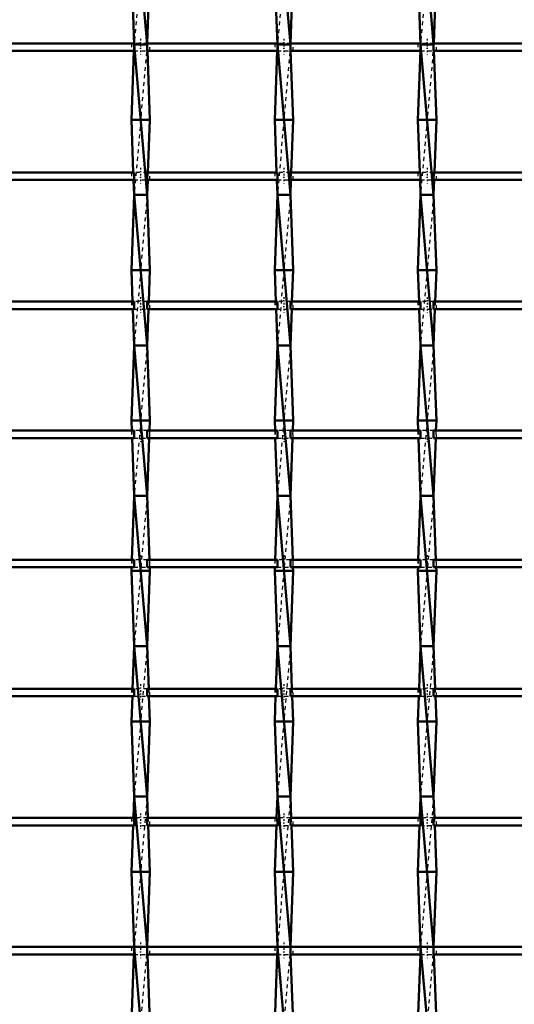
# Model space of a CAD drawing. Header units: millimetres. Extents: x -796 to 551, y -500 to 878.
# Tile 6 of 21: x -318 to -186, y -117 to 145. Entities that reach past the tile are written whole.
import ezdxf

# ---------------------------------------------------------------- set-up
doc = ezdxf.new("R2010")
doc.units = ezdxf.units.MM
doc.linetypes.add('Center', pattern=[1.5, 0.45, -0.5, 0.05, -0.5])
doc.linetypes.add('Dashed', pattern=[2, 1, -1])
for name, color, linetype, lineweight in [('AM_0', 7, 'Continuous', 50), ('AM_7', 7, 'Center', 25), ('AM_9', 6, 'Dashed', 25)]:
    doc.layers.add(name, color=color, linetype=linetype, lineweight=lineweight)

# ---------------------------------------------------------------- blocks, each defined once
blk = doc.blocks.new('7_hjg0mv59fyhx2bdtm4tsp8flm________0_in_LSSP2303438211900100035010_4')
at = {"layer": 'AM_0'}
for p, q in [((-287.48, 178), (-284.02, 138)), ((-288.2, 158), (-287.48, 138)), ((-283.3, 158), (-284.01, 138.32)), ((-287.54, 136.32), (-288.2, 118)), ((-287.48, 138), (-284.02, 98)), ((-284.02, 138), (-287.48, 138)), ((-283.96, 136.32), (-283.3, 118)), ((-283.3, 118), (-288.2, 118)), ((-288.2, 118), (-287.7, 103.99)), ((-283.3, 118), (-283.8, 103.99)), ((-287.63, 101.99), (-287.48, 98)), ((-283.87, 101.99), (-284.02, 98)), ((-287.48, 98), (-288.2, 78)), ((-287.48, 98), (-284.02, 58)), ((-284.02, 98), (-287.48, 98)), ((-284.02, 98), (-283.3, 78)), ((-288.2, 78), (-287.9, 69.66)), ((-283.3, 78), (-288.2, 78)), ((-283.3, 78), (-283.6, 69.66)), ((-287.83, 67.66), (-287.48, 58)), ((-283.67, 67.66), (-284.02, 58)), ((-287.48, 58), (-288.2, 38)), ((-287.48, 58), (-284.02, 18)), ((-284.02, 58), (-287.48, 58)), ((-284.02, 58), (-283.3, 38)), ((-288.2, 38), (-288.1, 35.33)), ((-283.3, 38), (-288.2, 38)), ((-283.3, 38), (-283.4, 35.33)), ((-288.03, 33.33), (-287.48, 18)), ((-283.47, 33.33), (-284.02, 18)), ((-287.48, 18), (-288.09, 1)), ((-284.02, 18), (-287.48, 18)), ((-287.48, 18), (-284.02, -22)), ((-284.02, 18), (-283.41, 1)), ((-288.16, -1), (-288.2, -2)), ((-283.3, -2), (-288.2, -2)), ((-288.2, -2), (-287.48, -22)), ((-283.3, -2), (-284.02, -22)), ((-283.34, -1), (-283.3, -2)), ((-287.48, -22), (-287.89, -33.33)), ((-287.48, -22), (-284.02, -62)), ((-284.02, -22), (-287.48, -22)), ((-284.02, -22), (-283.61, -33.33)), ((-287.96, -35.33), (-288.2, -42)), ((-283.54, -35.33), (-283.3, -42)), ((-283.3, -42), (-288.2, -42)), ((-288.2, -42), (-287.48, -62)), ((-283.3, -42), (-284.02, -62)), ((-287.48, -62), (-287.69, -67.66)), ((-287.48, -62), (-284.02, -102)), ((-284.02, -62), (-287.48, -62)), ((-284.02, -62), (-283.81, -67.66)), ((-287.76, -69.66), (-288.2, -82)), ((-283.74, -69.66), (-283.3, -82)), ((-288.2, -82), (-287.48, -102)), ((-283.3, -82), (-288.2, -82)), ((-283.3, -82), (-284.02, -101.99)), ((-287.48, -102), (-284.02, -142)), ((-284.02, -102), (-287.48, -102)), ((-287.55, -103.99), (-288.2, -122)), ((-283.95, -103.99), (-283.3, -122))]:
    blk.add_line(p, q, dxfattribs=at)
at = {"layer": 'AM_9'}
for p, q in [((-284.02, 178), (-287.48, 138)), ((-287.48, 138), (-287.54, 136.32)), ((-284.02, 138), (-287.48, 98)), ((-284.01, 138.32), (-284.02, 138)), ((-284.02, 138), (-283.96, 136.32)), ((-287.7, 103.99), (-287.63, 101.99)), ((-283.8, 103.99), (-283.87, 101.99)), ((-284.02, 98), (-287.48, 58)), ((-287.9, 69.66), (-287.83, 67.66)), ((-283.6, 69.66), (-283.67, 67.66)), ((-284.02, 58), (-287.48, 18)), ((-288.1, 35.33), (-288.03, 33.33)), ((-283.4, 35.33), (-283.47, 33.33)), ((-284.02, 18), (-287.48, -22)), ((-288.09, 1), (-288.16, -1)), ((-283.41, 1), (-283.34, -1)), ((-284.02, -22), (-287.48, -62)), ((-287.89, -33.33), (-287.96, -35.33)), ((-283.61, -33.33), (-283.54, -35.33)), ((-284.02, -62), (-287.48, -102)), ((-287.69, -67.66), (-287.76, -69.66)), ((-283.81, -67.66), (-283.74, -69.66)), ((-287.48, -102), (-287.55, -103.99)), ((-284.02, -102), (-287.48, -142)), ((-284.02, -101.99), (-284.02, -102)), ((-284.02, -102), (-283.95, -103.99))]:
    blk.add_line(p, q, dxfattribs=at)
blk = doc.blocks.new('8_jmbh301me0bxsrqy3q9w01cdf________0_in_LSSP2303438211900100035010_4')
at = {"layer": 'AM_0'}
for p, q in [((-249.38, 178), (-245.92, 138)), ((-250.1, 158), (-249.38, 138)), ((-245.2, 158), (-245.91, 138.32)), ((-249.44, 136.32), (-250.1, 118)), ((-249.38, 138), (-245.92, 98)), ((-245.92, 138), (-249.38, 138)), ((-245.86, 136.32), (-245.2, 118)), ((-245.2, 118), (-250.1, 118)), ((-250.1, 118), (-249.6, 103.99)), ((-245.2, 118), (-245.7, 103.99)), ((-249.53, 101.99), (-249.38, 98)), ((-245.77, 101.99), (-245.92, 98)), ((-249.38, 98), (-250.1, 78)), ((-249.38, 98), (-245.92, 58)), ((-245.92, 98), (-249.38, 98)), ((-245.92, 98), (-245.2, 78)), ((-245.2, 78), (-250.1, 78)), ((-250.1, 78), (-249.8, 69.66)), ((-245.2, 78), (-245.5, 69.66)), ((-249.73, 67.66), (-249.38, 58)), ((-245.57, 67.66), (-245.92, 58)), ((-249.38, 58), (-250.1, 38)), ((-249.38, 58), (-245.92, 18)), ((-245.92, 58), (-249.38, 58)), ((-245.92, 58), (-245.2, 38)), ((-250.1, 38), (-250, 35.33)), ((-245.2, 38), (-250.1, 38)), ((-245.2, 38), (-245.3, 35.33)), ((-249.93, 33.33), (-249.38, 18)), ((-245.37, 33.33), (-245.92, 18)), ((-249.38, 18), (-249.99, 1)), ((-245.92, 18), (-249.38, 18)), ((-249.38, 18), (-245.92, -22)), ((-245.92, 18), (-245.31, 1)), ((-250.06, -1), (-250.1, -2)), ((-245.2, -2), (-250.1, -2)), ((-250.1, -2), (-249.38, -22)), ((-245.2, -2), (-245.92, -22)), ((-245.24, -1), (-245.2, -2)), ((-249.38, -22), (-249.79, -33.33)), ((-245.92, -22), (-249.38, -22)), ((-249.38, -22), (-245.92, -62)), ((-245.92, -22), (-245.51, -33.33)), ((-249.86, -35.33), (-250.1, -42)), ((-245.44, -35.33), (-245.2, -42)), ((-250.1, -42), (-249.38, -62)), ((-245.2, -42), (-250.1, -42)), ((-245.2, -42), (-245.92, -62)), ((-249.38, -62), (-249.59, -67.66)), ((-249.38, -62), (-245.92, -102)), ((-245.92, -62), (-249.38, -62)), ((-245.92, -62), (-245.71, -67.66)), ((-249.66, -69.66), (-250.1, -82)), ((-245.64, -69.66), (-245.2, -82)), ((-245.2, -82), (-250.1, -82)), ((-250.1, -82), (-249.38, -102)), ((-245.2, -82), (-245.92, -101.99)), ((-245.92, -102), (-249.38, -102)), ((-249.38, -102), (-245.92, -142)), ((-249.45, -103.99), (-250.1, -122)), ((-245.85, -103.99), (-245.2, -122))]:
    blk.add_line(p, q, dxfattribs=at)
at = {"layer": 'AM_9'}
for p, q in [((-245.92, 178), (-249.38, 138)), ((-249.38, 138), (-249.44, 136.32)), ((-245.92, 138), (-249.38, 98)), ((-245.91, 138.32), (-245.92, 138)), ((-245.92, 138), (-245.86, 136.32)), ((-249.6, 103.99), (-249.53, 101.99)), ((-245.7, 103.99), (-245.77, 101.99)), ((-245.92, 98), (-249.38, 58)), ((-249.8, 69.66), (-249.73, 67.66)), ((-245.5, 69.66), (-245.57, 67.66)), ((-245.92, 58), (-249.38, 18)), ((-250, 35.33), (-249.93, 33.33)), ((-245.3, 35.33), (-245.37, 33.33)), ((-245.92, 18), (-249.38, -22)), ((-249.99, 1), (-250.06, -1)), ((-245.31, 1), (-245.24, -1)), ((-245.92, -22), (-249.38, -62)), ((-249.79, -33.33), (-249.86, -35.33)), ((-245.51, -33.33), (-245.44, -35.33)), ((-245.92, -62), (-249.38, -102)), ((-249.59, -67.66), (-249.66, -69.66)), ((-245.71, -67.66), (-245.64, -69.66)), ((-249.38, -102), (-249.45, -103.99)), ((-245.92, -102), (-249.38, -142)), ((-245.92, -101.99), (-245.92, -102)), ((-245.92, -102), (-245.85, -103.99))]:
    blk.add_line(p, q, dxfattribs=at)
blk = doc.blocks.new('9_thc5e3vwb5a25jl9syxnbmw4b________0_in_LSSP2303438211900100035010_4')
at = {"layer": 'AM_0'}
for p, q in [((-211.28, 178), (-207.82, 138)), ((-212, 158), (-211.28, 138)), ((-207.1, 158), (-207.81, 138.32)), ((-211.34, 136.32), (-212, 118)), ((-207.82, 138), (-211.28, 138)), ((-211.28, 138), (-207.82, 98)), ((-207.76, 136.32), (-207.1, 118)), ((-207.1, 118), (-212, 118)), ((-212, 118), (-211.5, 103.99)), ((-207.1, 118), (-207.6, 103.99)), ((-211.43, 101.99), (-211.28, 98)), ((-207.67, 101.99), (-207.82, 98)), ((-211.28, 98), (-212, 78)), ((-211.28, 98), (-207.82, 58)), ((-207.82, 98), (-211.28, 98)), ((-207.82, 98), (-207.1, 78)), ((-207.1, 78), (-212, 78)), ((-212, 78), (-211.7, 69.66)), ((-207.1, 78), (-207.4, 69.66)), ((-211.63, 67.66), (-211.28, 58)), ((-207.47, 67.66), (-207.82, 58)), ((-211.28, 58), (-212, 38)), ((-211.28, 58), (-207.82, 18)), ((-207.82, 58), (-211.28, 58)), ((-207.82, 58), (-207.1, 38)), ((-207.1, 38), (-212, 38)), ((-212, 38), (-211.9, 35.33)), ((-207.1, 38), (-207.2, 35.33)), ((-211.83, 33.33), (-211.28, 18)), ((-207.27, 33.33), (-207.82, 18)), ((-211.28, 18), (-211.89, 1)), ((-207.82, 18), (-211.28, 18)), ((-211.28, 18), (-207.82, -22)), ((-207.82, 18), (-207.21, 1)), ((-211.96, -1), (-212, -2)), ((-207.1, -2), (-212, -2)), ((-212, -2), (-211.28, -22)), ((-207.1, -2), (-207.82, -22)), ((-207.14, -1), (-207.1, -2)), ((-211.28, -22), (-211.69, -33.33)), ((-207.82, -22), (-211.28, -22)), ((-211.28, -22), (-207.82, -62)), ((-207.82, -22), (-207.41, -33.33)), ((-211.76, -35.33), (-212, -42)), ((-207.34, -35.33), (-207.1, -42)), ((-212, -42), (-211.28, -62)), ((-207.1, -42), (-212, -42)), ((-207.1, -42), (-207.82, -62)), ((-211.28, -62), (-211.49, -67.66)), ((-211.28, -62), (-207.82, -102)), ((-207.82, -62), (-211.28, -62)), ((-207.82, -62), (-207.61, -67.66)), ((-211.56, -69.66), (-212, -82)), ((-207.54, -69.66), (-207.1, -82)), ((-207.1, -82), (-212, -82)), ((-212, -82), (-211.28, -102)), ((-207.1, -82), (-207.82, -101.99)), ((-207.82, -102), (-211.28, -102)), ((-211.28, -102), (-207.82, -142)), ((-211.35, -103.99), (-212, -122)), ((-207.75, -103.99), (-207.1, -122))]:
    blk.add_line(p, q, dxfattribs=at)
at = {"layer": 'AM_9'}
for p, q in [((-207.82, 178), (-211.28, 138)), ((-211.28, 138), (-211.34, 136.32)), ((-207.82, 138), (-211.28, 98)), ((-207.81, 138.32), (-207.82, 138)), ((-207.82, 138), (-207.76, 136.32)), ((-211.5, 103.99), (-211.43, 101.99)), ((-207.6, 103.99), (-207.67, 101.99)), ((-207.82, 98), (-211.28, 58)), ((-211.7, 69.66), (-211.63, 67.66)), ((-207.4, 69.66), (-207.47, 67.66)), ((-207.82, 58), (-211.28, 18)), ((-211.9, 35.33), (-211.83, 33.33)), ((-207.2, 35.33), (-207.27, 33.33)), ((-207.82, 18), (-211.28, -22)), ((-211.89, 1), (-211.96, -1)), ((-207.21, 1), (-207.14, -1)), ((-207.82, -22), (-211.28, -62)), ((-211.69, -33.33), (-211.76, -35.33)), ((-207.41, -33.33), (-207.34, -35.33)), ((-207.82, -62), (-211.28, -102)), ((-211.49, -67.66), (-211.56, -69.66)), ((-207.61, -67.66), (-207.54, -69.66)), ((-211.28, -102), (-211.35, -103.99)), ((-207.82, -102), (-211.28, -142)), ((-207.82, -101.99), (-207.82, -102)), ((-207.82, -102), (-207.75, -103.99))]:
    blk.add_line(p, q, dxfattribs=at)
blk = doc.blocks.new('39_ptw5drsbfjro4c66n77ce3ouj________0_in_LSSP2303438211900100035010_4')
at = {"layer": 'AM_0'}
for p, q in [((-287.48, -101.99), (-322.12, -101.99)), ((-287.48, -101.99), (-287.48, -103.99)), ((-284.02, -103.99), (-284.02, -101.99)), ((-249.38, -101.99), (-284.02, -101.99)), ((-249.38, -101.99), (-249.38, -103.99)), ((-211.28, -101.99), (-245.92, -101.99)), ((-245.92, -103.99), (-245.92, -101.99)), ((-211.28, -101.99), (-211.28, -103.99)), ((-207.82, -103.99), (-207.82, -101.99)), ((-173.18, -101.99), (-207.82, -101.99)), ((-287.48, -103.99), (-322.12, -103.99)), ((-249.38, -103.99), (-284.02, -103.99)), ((-211.28, -103.99), (-245.92, -103.99)), ((-173.18, -103.99), (-207.82, -103.99))]:
    blk.add_line(p, q, dxfattribs=at)
at = {"layer": 'AM_7'}
for p, q in [((-285.75, -100.79), (-285.75, -105.19)), ((-247.65, -100.79), (-247.65, -105.19)), ((-209.55, -100.79), (-209.55, -105.19))]:
    blk.add_line(p, q, dxfattribs=at)
at = {"layer": 'AM_9'}
for p, q in [((-288.2, -101.99), (-288.2, -103.99)), ((-284.02, -101.99), (-287.48, -101.99)), ((-283.3, -103.99), (-283.3, -101.99)), ((-250.1, -101.99), (-250.1, -103.99)), ((-245.92, -101.99), (-249.38, -101.99)), ((-245.2, -103.99), (-245.2, -101.99)), ((-212, -101.99), (-212, -103.99)), ((-207.82, -101.99), (-211.28, -101.99)), ((-207.1, -103.99), (-207.1, -101.99)), ((-287.48, -103.99), (-284.02, -103.99)), ((-249.38, -103.99), (-245.92, -103.99)), ((-211.28, -103.99), (-207.82, -103.99))]:
    blk.add_line(p, q, dxfattribs=at)
blk = doc.blocks.new('40_gvkijvi82iw4tz45smibr00xq________0_in_LSSP2303438211900100035010_4')
at = {"layer": 'AM_0'}
for p, q in [((-287.48, -67.66), (-322.12, -67.66)), ((-287.48, -67.66), (-287.48, -69.66)), ((-284.02, -69.66), (-284.02, -67.66)), ((-249.38, -67.66), (-284.02, -67.66)), ((-249.38, -67.66), (-249.38, -69.66)), ((-211.28, -67.66), (-245.92, -67.66)), ((-245.92, -69.66), (-245.92, -67.66)), ((-211.28, -67.66), (-211.28, -69.66)), ((-173.18, -67.66), (-207.82, -67.66)), ((-207.82, -69.66), (-207.82, -67.66)), ((-287.48, -69.66), (-322.12, -69.66)), ((-249.38, -69.66), (-284.02, -69.66)), ((-211.28, -69.66), (-245.92, -69.66)), ((-173.18, -69.66), (-207.82, -69.66))]:
    blk.add_line(p, q, dxfattribs=at)
at = {"layer": 'AM_7'}
for p, q in [((-285.75, -66.46), (-285.75, -70.86)), ((-247.65, -66.46), (-247.65, -70.86)), ((-209.55, -66.46), (-209.55, -70.86))]:
    blk.add_line(p, q, dxfattribs=at)
at = {"layer": 'AM_9'}
for p, q in [((-288.2, -67.66), (-288.2, -69.66)), ((-284.02, -67.66), (-287.48, -67.66)), ((-283.3, -69.66), (-283.3, -67.66)), ((-250.1, -67.66), (-250.1, -69.66)), ((-245.92, -67.66), (-249.38, -67.66)), ((-245.2, -69.66), (-245.2, -67.66)), ((-212, -67.66), (-212, -69.66)), ((-207.82, -67.66), (-211.28, -67.66)), ((-207.1, -69.66), (-207.1, -67.66)), ((-287.48, -69.66), (-284.02, -69.66)), ((-249.38, -69.66), (-245.92, -69.66)), ((-211.28, -69.66), (-207.82, -69.66))]:
    blk.add_line(p, q, dxfattribs=at)
blk = doc.blocks.new('41_u8jwjjkvm3clsqj5rd37l8l0f________0_in_LSSP2303438211900100035010_4')
at = {"layer": 'AM_0'}
for p, q in [((-287.48, -33.33), (-322.12, -33.33)), ((-287.48, -33.33), (-287.48, -35.33)), ((-284.02, -35.33), (-284.02, -33.33)), ((-249.38, -33.33), (-284.02, -33.33)), ((-249.38, -33.33), (-249.38, -35.33)), ((-211.28, -33.33), (-245.92, -33.33)), ((-245.92, -35.33), (-245.92, -33.33)), ((-211.28, -33.33), (-211.28, -35.33)), ((-173.18, -33.33), (-207.82, -33.33)), ((-207.82, -35.33), (-207.82, -33.33)), ((-287.48, -35.33), (-322.12, -35.33)), ((-249.38, -35.33), (-284.02, -35.33)), ((-211.28, -35.33), (-245.92, -35.33)), ((-173.18, -35.33), (-207.82, -35.33))]:
    blk.add_line(p, q, dxfattribs=at)
at = {"layer": 'AM_7'}
for p, q in [((-285.75, -32.13), (-285.75, -36.53)), ((-247.65, -32.13), (-247.65, -36.53)), ((-209.55, -32.13), (-209.55, -36.53))]:
    blk.add_line(p, q, dxfattribs=at)
at = {"layer": 'AM_9'}
for p, q in [((-288.2, -33.33), (-288.2, -35.33)), ((-284.02, -33.33), (-287.48, -33.33)), ((-283.3, -35.33), (-283.3, -33.33)), ((-250.1, -33.33), (-250.1, -35.33)), ((-245.92, -33.33), (-249.38, -33.33)), ((-245.2, -35.33), (-245.2, -33.33)), ((-212, -33.33), (-212, -35.33)), ((-207.82, -33.33), (-211.28, -33.33)), ((-207.1, -35.33), (-207.1, -33.33)), ((-287.48, -35.33), (-284.02, -35.33)), ((-249.38, -35.33), (-245.92, -35.33)), ((-211.28, -35.33), (-207.82, -35.33))]:
    blk.add_line(p, q, dxfattribs=at)
blk = doc.blocks.new('42_5miu6ffzfl0ps7xm7vgve4ima________0_in_LSSP2303438211900100035010_4')
at = {"layer": 'AM_0'}
for p, q in [((-287.48, 1), (-322.12, 1)), ((-287.48, 1), (-287.48, -1)), ((-284.02, -1), (-284.02, 1)), ((-249.38, 1), (-284.02, 1)), ((-249.38, 1), (-249.38, -1)), ((-211.28, 1), (-245.92, 1)), ((-245.92, -1), (-245.92, 1)), ((-211.28, 1), (-211.28, -1)), ((-173.18, 1), (-207.82, 1)), ((-207.82, -1), (-207.82, 1)), ((-287.48, -1), (-322.12, -1)), ((-249.38, -1), (-284.02, -1)), ((-211.28, -1), (-245.92, -1)), ((-173.18, -1), (-207.82, -1))]:
    blk.add_line(p, q, dxfattribs=at)
at = {"layer": 'AM_7'}
for p, q in [((-285.75, 2.2), (-285.75, -2.2)), ((-247.65, 2.2), (-247.65, -2.2)), ((-209.55, 2.2), (-209.55, -2.2))]:
    blk.add_line(p, q, dxfattribs=at)
at = {"layer": 'AM_9'}
for p, q in [((-288.2, 1), (-288.2, -1)), ((-284.02, 1), (-287.48, 1)), ((-283.3, -1), (-283.3, 1)), ((-250.1, 1), (-250.1, -1)), ((-245.92, 1), (-249.38, 1)), ((-245.2, -1), (-245.2, 1)), ((-212, 1), (-212, -1)), ((-207.82, 1), (-211.28, 1)), ((-207.1, -1), (-207.1, 1)), ((-287.48, -1), (-284.02, -1)), ((-249.38, -1), (-245.92, -1)), ((-211.28, -1), (-207.82, -1))]:
    blk.add_line(p, q, dxfattribs=at)
blk = doc.blocks.new('43_rxayvdmhwr4jgshs24gh3sd2f________0_in_LSSP2303438211900100035010_4')
at = {"layer": 'AM_0'}
for p, q in [((-287.48, 35.33), (-322.12, 35.33)), ((-287.48, 35.33), (-287.48, 33.33)), ((-284.02, 33.33), (-284.02, 35.33)), ((-249.38, 35.33), (-284.02, 35.33)), ((-249.38, 35.33), (-249.38, 33.33)), ((-211.28, 35.33), (-245.92, 35.33)), ((-245.92, 33.33), (-245.92, 35.33)), ((-211.28, 35.33), (-211.28, 33.33)), ((-173.18, 35.33), (-207.82, 35.33)), ((-207.82, 33.33), (-207.82, 35.33)), ((-287.48, 33.33), (-322.12, 33.33)), ((-249.38, 33.33), (-284.02, 33.33)), ((-211.28, 33.33), (-245.92, 33.33)), ((-173.18, 33.33), (-207.82, 33.33))]:
    blk.add_line(p, q, dxfattribs=at)
at = {"layer": 'AM_7'}
for p, q in [((-285.75, 36.53), (-285.75, 32.13)), ((-247.65, 36.53), (-247.65, 32.13)), ((-209.55, 36.53), (-209.55, 32.13))]:
    blk.add_line(p, q, dxfattribs=at)
at = {"layer": 'AM_9'}
for p, q in [((-288.2, 35.33), (-288.2, 33.33)), ((-284.02, 35.33), (-287.48, 35.33)), ((-283.3, 33.33), (-283.3, 35.33)), ((-250.1, 35.33), (-250.1, 33.33)), ((-245.92, 35.33), (-249.38, 35.33)), ((-245.2, 33.33), (-245.2, 35.33)), ((-212, 35.33), (-212, 33.33)), ((-207.82, 35.33), (-211.28, 35.33)), ((-207.1, 33.33), (-207.1, 35.33)), ((-287.48, 33.33), (-284.02, 33.33)), ((-249.38, 33.33), (-245.92, 33.33)), ((-211.28, 33.33), (-207.82, 33.33))]:
    blk.add_line(p, q, dxfattribs=at)
blk = doc.blocks.new('44_gzlj5ggo2onx0og8abytt25cj________0_in_LSSP2303438211900100035010_4')
at = {"layer": 'AM_0'}
for p, q in [((-287.48, 69.66), (-322.12, 69.66)), ((-287.48, 69.66), (-287.48, 67.66)), ((-284.02, 67.66), (-284.02, 69.66)), ((-249.38, 69.66), (-284.02, 69.66)), ((-249.38, 69.66), (-249.38, 67.66)), ((-211.28, 69.66), (-245.92, 69.66)), ((-245.92, 67.66), (-245.92, 69.66)), ((-211.28, 69.66), (-211.28, 67.66)), ((-173.18, 69.66), (-207.82, 69.66)), ((-207.82, 67.66), (-207.82, 69.66)), ((-287.48, 67.66), (-322.12, 67.66)), ((-249.38, 67.66), (-284.02, 67.66)), ((-211.28, 67.66), (-245.92, 67.66)), ((-173.18, 67.66), (-207.82, 67.66))]:
    blk.add_line(p, q, dxfattribs=at)
at = {"layer": 'AM_7'}
for p, q in [((-285.75, 70.86), (-285.75, 66.46)), ((-247.65, 70.86), (-247.65, 66.46)), ((-209.55, 70.86), (-209.55, 66.46))]:
    blk.add_line(p, q, dxfattribs=at)
at = {"layer": 'AM_9'}
for p, q in [((-288.2, 69.66), (-288.2, 67.66)), ((-284.02, 69.66), (-287.48, 69.66)), ((-283.3, 67.66), (-283.3, 69.66)), ((-250.1, 69.66), (-250.1, 67.66)), ((-245.92, 69.66), (-249.38, 69.66)), ((-245.2, 67.66), (-245.2, 69.66)), ((-212, 69.66), (-212, 67.66)), ((-207.82, 69.66), (-211.28, 69.66)), ((-207.1, 67.66), (-207.1, 69.66)), ((-287.48, 67.66), (-284.02, 67.66)), ((-249.38, 67.66), (-245.92, 67.66)), ((-211.28, 67.66), (-207.82, 67.66))]:
    blk.add_line(p, q, dxfattribs=at)
blk = doc.blocks.new('45_o0iu6vyrt1nj77r0tgn7n27cn________0_in_LSSP2303438211900100035010_4')
at = {"layer": 'AM_0'}
for p, q in [((-287.48, 103.99), (-322.12, 103.99)), ((-287.48, 103.99), (-287.48, 101.99)), ((-284.02, 101.99), (-284.02, 103.99)), ((-249.38, 103.99), (-284.02, 103.99)), ((-249.38, 103.99), (-249.38, 101.99)), ((-211.28, 103.99), (-245.92, 103.99)), ((-245.92, 101.99), (-245.92, 103.99)), ((-211.28, 103.99), (-211.28, 101.99)), ((-173.18, 103.99), (-207.82, 103.99)), ((-207.82, 101.99), (-207.82, 103.99)), ((-287.48, 101.99), (-322.12, 101.99)), ((-249.38, 101.99), (-284.02, 101.99)), ((-211.28, 101.99), (-245.92, 101.99)), ((-173.18, 101.99), (-207.82, 101.99))]:
    blk.add_line(p, q, dxfattribs=at)
at = {"layer": 'AM_7'}
for p, q in [((-285.75, 105.19), (-285.75, 100.79)), ((-247.65, 105.19), (-247.65, 100.79)), ((-209.55, 105.19), (-209.55, 100.79))]:
    blk.add_line(p, q, dxfattribs=at)
at = {"layer": 'AM_9'}
for p, q in [((-288.2, 103.99), (-288.2, 101.99)), ((-284.02, 103.99), (-287.48, 103.99)), ((-283.3, 101.99), (-283.3, 103.99)), ((-250.1, 103.99), (-250.1, 101.99)), ((-245.92, 103.99), (-249.38, 103.99)), ((-245.2, 101.99), (-245.2, 103.99)), ((-212, 103.99), (-212, 101.99)), ((-207.82, 103.99), (-211.28, 103.99)), ((-207.1, 101.99), (-207.1, 103.99)), ((-287.48, 101.99), (-284.02, 101.99)), ((-249.38, 101.99), (-245.92, 101.99)), ((-211.28, 101.99), (-207.82, 101.99))]:
    blk.add_line(p, q, dxfattribs=at)
blk = doc.blocks.new('46_0pkipxyjgwjwzbzybq41fnezc________0_in_LSSP2303438211900100035010_4')
at = {"layer": 'AM_0'}
for p, q in [((-287.48, 138.32), (-322.12, 138.32)), ((-287.48, 136.32), (-322.12, 136.32)), ((-287.48, 138.32), (-287.48, 136.32)), ((-284.02, 136.32), (-284.02, 138.32)), ((-249.38, 138.32), (-284.02, 138.32)), ((-249.38, 136.32), (-284.02, 136.32)), ((-249.38, 138.32), (-249.38, 136.32)), ((-211.28, 138.32), (-245.92, 138.32)), ((-245.92, 136.32), (-245.92, 138.32)), ((-211.28, 136.32), (-245.92, 136.32)), ((-211.28, 138.32), (-211.28, 136.32)), ((-207.82, 136.32), (-207.82, 138.32)), ((-173.18, 138.32), (-207.82, 138.32)), ((-173.18, 136.32), (-207.82, 136.32))]:
    blk.add_line(p, q, dxfattribs=at)
at = {"layer": 'AM_7'}
for p, q in [((-285.75, 139.52), (-285.75, 135.12)), ((-247.65, 139.52), (-247.65, 135.12)), ((-209.55, 139.52), (-209.55, 135.12))]:
    blk.add_line(p, q, dxfattribs=at)
at = {"layer": 'AM_9'}
for p, q in [((-288.2, 138.32), (-288.2, 136.32)), ((-284.01, 138.32), (-287.49, 138.32)), ((-287.48, 136.32), (-284.02, 136.32)), ((-283.3, 136.32), (-283.3, 138.32)), ((-250.1, 138.32), (-250.1, 136.32)), ((-245.91, 138.32), (-249.39, 138.32)), ((-249.38, 136.32), (-245.92, 136.32)), ((-245.2, 136.32), (-245.2, 138.32)), ((-212, 138.32), (-212, 136.32)), ((-207.81, 138.32), (-211.29, 138.32)), ((-211.28, 136.32), (-207.82, 136.32)), ((-207.1, 136.32), (-207.1, 138.32))]:
    blk.add_line(p, q, dxfattribs=at)

msp = doc.modelspace()

# ---------------------------------------------------------------- block references
for name in ['7_hjg0mv59fyhx2bdtm4tsp8flm________0_in_LSSP2303438211900100035010_4', '8_jmbh301me0bxsrqy3q9w01cdf________0_in_LSSP2303438211900100035010_4', '9_thc5e3vwb5a25jl9syxnbmw4b________0_in_LSSP2303438211900100035010_4', '46_0pkipxyjgwjwzbzybq41fnezc________0_in_LSSP2303438211900100035010_4', '45_o0iu6vyrt1nj77r0tgn7n27cn________0_in_LSSP2303438211900100035010_4', '44_gzlj5ggo2onx0og8abytt25cj________0_in_LSSP2303438211900100035010_4', '43_rxayvdmhwr4jgshs24gh3sd2f________0_in_LSSP2303438211900100035010_4', '42_5miu6ffzfl0ps7xm7vgve4ima________0_in_LSSP2303438211900100035010_4', '41_u8jwjjkvm3clsqj5rd37l8l0f________0_in_LSSP2303438211900100035010_4', '40_gvkijvi82iw4tz45smibr00xq________0_in_LSSP2303438211900100035010_4', '39_ptw5drsbfjro4c66n77ce3ouj________0_in_LSSP2303438211900100035010_4']:
    msp.add_blockref(name, (0, 0))

doc.saveas('drawing.dxf')
